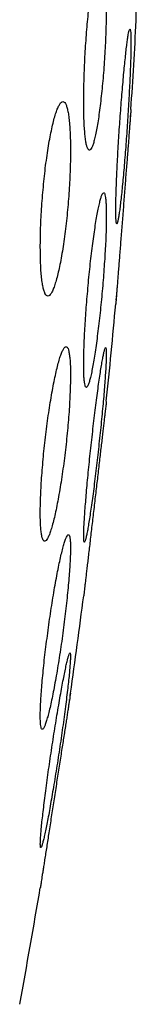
# Model space of a CAD drawing. Header units: millimetres. Extents: x 8 to 727, y 12 to 719.
# Tile 70 of 73: x 573.34 to 574.53, y 688.84 to 698.96. Entities that reach past the tile are written whole.
import ezdxf

# ---------------------------------------------------------------- set-up
doc = ezdxf.new("R2010")
doc.units = ezdxf.units.MM

msp = doc.modelspace()

# ---------------------------------------------------------------- linework, layer by layer
at = {"color": 7, "linetype": 'Continuous', "lineweight": 30}
msp.add_line((574.533, 698.949), (574.533, 707.449), dxfattribs=at)
for start, end in [(356.27884, 356.93802), (354.11072, 354.8347), (351.9341, 352.66126), (349.60133, 350.47715)]:
    msp.add_arc((495.082, 703.199), 79.564, start, end, dxfattribs=at)
for points, knots in [([(574.168, 699.617), (574.164, 699.615), (574.157, 699.613), (574.144, 699.593), (574.132, 699.562), (574.119, 699.518), (574.105, 699.463), (574.092, 699.397), (574.08, 699.321), (574.067, 699.236), (574.055, 699.143), (574.044, 699.043), (574.034, 698.938), (574.024, 698.829), (574.016, 698.717), (574.009, 698.604), (574.003, 698.491), (573.999, 698.38), (573.996, 698.273), (573.994, 698.169), (573.994, 698.072), (573.996, 697.981), (573.998, 697.899), (574.003, 697.826), (574.008, 697.762), (574.015, 697.709), (574.023, 697.667), (574.032, 697.638), (574.042, 697.62), (574.053, 697.615), (574.065, 697.622), (574.077, 697.642), (574.09, 697.674), (574.103, 697.719), (574.116, 697.774), (574.129, 697.841), (574.142, 697.918), (574.154, 698.003), (574.166, 698.097), (574.177, 698.197), (574.188, 698.302), (574.197, 698.412), (574.205, 698.524), (574.212, 698.637), (574.218, 698.749), (574.222, 698.86), (574.225, 698.968), (574.226, 699.07), (574.226, 699.167), (574.225, 699.258), (574.222, 699.339), (574.218, 699.412), (574.212, 699.475), (574.205, 699.527), (574.197, 699.568), (574.188, 699.597), (574.178, 699.614), (574.172, 699.616), (574.168, 699.617)], [0, 0, 0, 0, 0.0180269, 0.0361116, 0.0541389, 0.0721641, 0.0902466, 0.1082718, 0.1263281, 0.1444421, 0.1624981, 0.1805215, 0.1986027, 0.2166255, 0.2345518, 0.2525358, 0.2704616, 0.2882701, 0.3061359, 0.3239442, 0.3416668, 0.3594461, 0.3771688, 0.3948743, 0.412636, 0.430342, 0.4481059, 0.4659261, 0.4836906, 0.501563, 0.5194919, 0.5373648, 0.555349, 0.5733902, 0.5913746, 0.6094252, 0.6275333, 0.6455836, 0.6636251, 0.6817244, 0.6997654, 0.717726, 0.7357443, 0.7537043, 0.7715482, 0.7894496, 0.8072931, 0.8250367, 0.8428371, 0.8605807, 0.8782837, 0.8960431, 0.9137465, 0.9314855, 0.9492806, 0.9670201, 0.98351, 1, 1, 1, 1]), ([(574.468, 698.861), (574.466, 698.859), (574.463, 698.857), (574.458, 698.837), (574.451, 698.806), (574.445, 698.763), (574.437, 698.708), (574.429, 698.643), (574.421, 698.568), (574.412, 698.484), (574.403, 698.392), (574.395, 698.293), (574.386, 698.188), (574.377, 698.08), (574.369, 697.968), (574.361, 697.855), (574.354, 697.743), (574.347, 697.631), (574.341, 697.523), (574.336, 697.419), (574.332, 697.321), (574.328, 697.229), (574.325, 697.146), (574.324, 697.072), (574.323, 697.007), (574.323, 696.954), (574.324, 696.912), (574.327, 696.882), (574.33, 696.864), (574.334, 696.859), (574.338, 696.866), (574.344, 696.885), (574.35, 696.918), (574.357, 696.961), (574.365, 697.017), (574.373, 697.083), (574.381, 697.158), (574.39, 697.243), (574.399, 697.336), (574.407, 697.435), (574.416, 697.54), (574.425, 697.649), (574.433, 697.76), (574.441, 697.873), (574.448, 697.986), (574.454, 698.097), (574.46, 698.205), (574.466, 698.309), (574.47, 698.406), (574.474, 698.497), (574.476, 698.58), (574.478, 698.654), (574.479, 698.718), (574.478, 698.77), (574.477, 698.812), (574.475, 698.84), (574.472, 698.857), (574.469, 698.86), (574.468, 698.861)], [0, 0, 0, 0, 0.017879, 0.035814, 0.053693, 0.07157, 0.089503, 0.10738, 0.125295, 0.143266, 0.161181, 0.179132, 0.197141, 0.215092, 0.233049, 0.251063, 0.269019, 0.286947, 0.304931, 0.322859, 0.340735, 0.35867, 0.376546, 0.394374, 0.412258, 0.430086, 0.447886, 0.465744, 0.483545, 0.501353, 0.519218, 0.537026, 0.554873, 0.572776, 0.590623, 0.608522, 0.626478, 0.644377, 0.66232, 0.68032, 0.698263, 0.716222, 0.734238, 0.752197, 0.770136, 0.788133, 0.806073, 0.823966, 0.841917, 0.85981, 0.877652, 0.89555, 0.913391, 0.931197, 0.94906, 0.966866, 0.983433, 1, 1, 1, 1]), ([(573.782, 698.117), (573.777, 698.115), (573.766, 698.113), (573.75, 698.093), (573.733, 698.061), (573.715, 698.017), (573.698, 697.962), (573.68, 697.895), (573.663, 697.818), (573.646, 697.733), (573.63, 697.639), (573.615, 697.538), (573.601, 697.432), (573.589, 697.322), (573.578, 697.21), (573.569, 697.096), (573.561, 696.984), (573.555, 696.873), (573.551, 696.766), (573.55, 696.663), (573.55, 696.566), (573.552, 696.477), (573.555, 696.395), (573.561, 696.322), (573.569, 696.26), (573.578, 696.207), (573.588, 696.166), (573.601, 696.137), (573.614, 696.12), (573.629, 696.115), (573.644, 696.122), (573.661, 696.142), (573.678, 696.175), (573.695, 696.22), (573.712, 696.276), (573.73, 696.343), (573.747, 696.42), (573.764, 696.506), (573.78, 696.601), (573.795, 696.702), (573.808, 696.808), (573.821, 696.918), (573.832, 697.031), (573.841, 697.144), (573.848, 697.257), (573.854, 697.367), (573.857, 697.475), (573.859, 697.577), (573.859, 697.673), (573.857, 697.762), (573.853, 697.843), (573.847, 697.915), (573.84, 697.978), (573.83, 698.029), (573.82, 698.069), (573.808, 698.097), (573.795, 698.114), (573.786, 698.116), (573.782, 698.117)], [0, 0, 0, 0, 0.0181415, 0.0363413, 0.0544834, 0.0726218, 0.0908177, 0.1089561, 0.1271503, 0.1454026, 0.1635962, 0.1817306, 0.1999236, 0.218057, 0.2360173, 0.2540357, 0.271995, 0.289746, 0.3075544, 0.3253049, 0.3429056, 0.3605626, 0.3781635, 0.3957369, 0.4133661, 0.4309403, 0.4486186, 0.4663526, 0.4840319, 0.501902, 0.5198282, 0.5376991, 0.5557665, 0.5738909, 0.5919585, 0.6101428, 0.628385, 0.6465689, 0.6647358, 0.6829611, 0.701127, 0.7191482, 0.7372277, 0.7552478, 0.7730612, 0.7909322, 0.8087449, 0.8263821, 0.8440759, 0.8617131, 0.8792817, 0.8969061, 0.9144753, 0.9321094, 0.9497991, 0.9674342, 0.983717, 1, 1, 1, 1]), ([(574.478, 698.035), (574.478, 698.034), (574.478, 698.033), (574.477, 698.022), (574.476, 698.005), (574.474, 697.98), (574.472, 697.949), (574.469, 697.912), (574.465, 697.868), (574.462, 697.818), (574.457, 697.763), (574.453, 697.703), (574.448, 697.638), (574.442, 697.568), (574.437, 697.496), (574.431, 697.419), (574.424, 697.34), (574.418, 697.258), (574.412, 697.175), (574.405, 697.092), (574.399, 697.007), (574.392, 696.922), (574.386, 696.839), (574.379, 696.757), (574.373, 696.676), (574.367, 696.598), (574.361, 696.524), (574.356, 696.453), (574.35, 696.386), (574.345, 696.324), (574.341, 696.267), (574.337, 696.216), (574.333, 696.17), (574.33, 696.13), (574.328, 696.097), (574.326, 696.071), (574.324, 696.052), (574.323, 696.04), (574.323, 696.034), (574.323, 696.035), (574.323, 696.035)], [0, 0, 0, 0, 0.026363, 0.052727, 0.079857, 0.106987, 0.13335, 0.159713, 0.18684, 0.213967, 0.240367, 0.266766, 0.293928, 0.32109, 0.347565, 0.37404, 0.40128, 0.428519, 0.455064, 0.481609, 0.508923, 0.536237, 0.562816, 0.589396, 0.616748, 0.6441, 0.670662, 0.697225, 0.724562, 0.7519, 0.778401, 0.804902, 0.832178, 0.859454, 0.885877, 0.912301, 0.939495, 0.96669, 0.993053, 1, 1, 1, 1]), ([(574.472, 697.956), (574.472, 697.959), (574.473, 697.965), (574.473, 697.969), (574.473, 697.972)], [0, 0, 0, 0, 0.38587, 1, 1, 1, 1]), ([(574.199, 697.179), (574.196, 697.177), (574.19, 697.175), (574.18, 697.155), (574.17, 697.124), (574.158, 697.081), (574.146, 697.026), (574.133, 696.96), (574.12, 696.885), (574.107, 696.8), (574.094, 696.708), (574.081, 696.608), (574.068, 696.503), (574.056, 696.394), (574.045, 696.282), (574.035, 696.169), (574.025, 696.056), (574.017, 695.944), (574.01, 695.836), (574.004, 695.732), (573.999, 695.634), (573.996, 695.543), (573.994, 695.46), (573.994, 695.387), (573.995, 695.323), (573.998, 695.27), (574.002, 695.229), (574.008, 695.199), (574.014, 695.182), (574.022, 695.177), (574.031, 695.184), (574.041, 695.204), (574.052, 695.236), (574.064, 695.28), (574.076, 695.335), (574.088, 695.402), (574.101, 695.478), (574.115, 695.563), (574.128, 695.656), (574.14, 695.756), (574.153, 695.861), (574.165, 695.971), (574.176, 696.083), (574.187, 696.196), (574.196, 696.309), (574.204, 696.42), (574.211, 696.528), (574.217, 696.632), (574.222, 696.729), (574.225, 696.82), (574.226, 696.902), (574.226, 696.975), (574.225, 697.038), (574.222, 697.09), (574.218, 697.131), (574.213, 697.159), (574.206, 697.176), (574.202, 697.178), (574.199, 697.179)], [0, 0, 0, 0, 0.017936, 0.035931, 0.053868, 0.0718, 0.08979, 0.107723, 0.125731, 0.143796, 0.161804, 0.17986, 0.197974, 0.21603, 0.234056, 0.252139, 0.270165, 0.288096, 0.306084, 0.324014, 0.341827, 0.359697, 0.377509, 0.395234, 0.413016, 0.43074, 0.448445, 0.466206, 0.483911, 0.501672, 0.519489, 0.53725, 0.555118, 0.573042, 0.59091, 0.608891, 0.626928, 0.644909, 0.662958, 0.681065, 0.699114, 0.717158, 0.735259, 0.753302, 0.771266, 0.789289, 0.807253, 0.825101, 0.843007, 0.860855, 0.878601, 0.896405, 0.914151, 0.931854, 0.949614, 0.967317, 0.983659, 1, 1, 1, 1]), ([(574.326, 696.077), (574.326, 696.079), (574.327, 696.083), (574.327, 696.088), (574.327, 696.09)], [0, 0, 0, 0, 0.56612, 1, 1, 1, 1]), ([(574.328, 696.105), (574.329, 696.107), (574.329, 696.112), (574.329, 696.118), (574.33, 696.121)], [0, 0, 0, 0, 0.5443971, 1, 1, 1, 1]), ([(573.814, 695.597), (573.81, 695.596), (573.801, 695.594), (573.787, 695.574), (573.771, 695.542), (573.755, 695.499), (573.738, 695.444), (573.721, 695.378), (573.704, 695.302), (573.686, 695.217), (573.669, 695.123), (573.652, 695.023), (573.636, 694.917), (573.62, 694.807), (573.606, 694.694), (573.593, 694.58), (573.581, 694.467), (573.572, 694.356), (573.563, 694.247), (573.557, 694.144), (573.553, 694.047), (573.55, 693.957), (573.549, 693.875), (573.551, 693.802), (573.554, 693.739), (573.559, 693.687), (573.566, 693.646), (573.574, 693.617), (573.585, 693.6), (573.596, 693.596), (573.609, 693.603), (573.624, 693.623), (573.639, 693.656), (573.655, 693.7), (573.672, 693.755), (573.689, 693.822), (573.707, 693.898), (573.724, 693.984), (573.741, 694.078), (573.758, 694.179), (573.774, 694.285), (573.79, 694.395), (573.804, 694.508), (573.817, 694.622), (573.828, 694.735), (573.838, 694.847), (573.846, 694.954), (573.852, 695.057), (573.856, 695.154), (573.859, 695.244), (573.859, 695.325), (573.858, 695.397), (573.855, 695.46), (573.849, 695.511), (573.842, 695.551), (573.834, 695.578), (573.825, 695.594), (573.817, 695.596), (573.814, 695.597)], [0, 0, 0, 0, 0.018029, 0.036116, 0.054146, 0.072168, 0.090248, 0.108271, 0.126414, 0.144615, 0.162757, 0.180951, 0.199202, 0.217395, 0.235498, 0.25366, 0.271763, 0.289677, 0.307648, 0.325561, 0.343271, 0.361038, 0.378747, 0.39633, 0.413969, 0.431552, 0.449138, 0.46678, 0.484367, 0.502082, 0.519854, 0.53757, 0.555487, 0.57346, 0.591377, 0.609479, 0.627639, 0.645742, 0.663935, 0.682186, 0.700378, 0.718523, 0.736725, 0.754868, 0.772846, 0.790882, 0.808858, 0.826626, 0.844452, 0.86222, 0.879831, 0.897499, 0.91511, 0.932681, 0.950309, 0.967881, 0.983941, 1, 1, 1, 1]), ([(574.219, 695.587), (574.218, 695.586), (574.214, 695.584), (574.208, 695.564), (574.2, 695.533), (574.191, 695.49), (574.182, 695.436), (574.171, 695.371), (574.159, 695.296), (574.147, 695.212), (574.135, 695.12), (574.122, 695.022), (574.109, 694.917), (574.096, 694.808), (574.083, 694.697), (574.07, 694.583), (574.058, 694.47), (574.047, 694.358), (574.036, 694.25), (574.026, 694.145), (574.018, 694.047), (574.011, 693.955), (574.004, 693.871), (574, 693.797), (573.996, 693.733), (573.995, 693.68), (573.994, 693.638), (573.995, 693.608), (573.998, 693.59), (574.001, 693.585), (574.007, 693.593), (574.013, 693.612), (574.021, 693.644), (574.03, 693.688), (574.04, 693.743), (574.05, 693.808), (574.062, 693.884), (574.074, 693.968), (574.087, 694.061), (574.1, 694.16), (574.113, 694.265), (574.126, 694.374), (574.139, 694.486), (574.151, 694.599), (574.163, 694.712), (574.175, 694.824), (574.185, 694.932), (574.195, 695.036), (574.203, 695.134), (574.21, 695.226), (574.216, 695.308), (574.221, 695.382), (574.224, 695.446), (574.226, 695.498), (574.226, 695.539), (574.225, 695.567), (574.223, 695.584), (574.22, 695.586), (574.219, 695.587)], [0, 0, 0, 0, 0.01782, 0.035697, 0.053517, 0.071333, 0.089205, 0.107022, 0.124921, 0.142876, 0.160776, 0.17878, 0.196842, 0.214846, 0.232901, 0.251015, 0.26907, 0.287099, 0.305186, 0.323214, 0.34115, 0.359143, 0.377079, 0.394896, 0.412771, 0.430589, 0.448316, 0.4661, 0.483828, 0.501532, 0.519292, 0.536996, 0.554753, 0.572566, 0.590323, 0.608186, 0.626105, 0.643968, 0.661944, 0.679977, 0.697953, 0.716001, 0.734106, 0.752154, 0.770199, 0.788302, 0.806347, 0.824316, 0.842343, 0.860312, 0.878166, 0.896077, 0.91393, 0.93168, 0.949487, 0.967237, 0.983618, 1, 1, 1, 1]), ([(574.226, 695.035), (574.226, 695.034), (574.226, 695.033), (574.225, 695.022), (574.223, 695.005), (574.22, 694.98), (574.216, 694.95), (574.212, 694.913), (574.207, 694.869), (574.201, 694.819), (574.195, 694.765), (574.188, 694.705), (574.181, 694.64), (574.172, 694.571), (574.164, 694.498), (574.155, 694.423), (574.146, 694.343), (574.137, 694.261), (574.127, 694.179), (574.117, 694.095), (574.107, 694.01), (574.098, 693.925), (574.088, 693.841), (574.078, 693.759), (574.069, 693.678), (574.06, 693.6), (574.051, 693.525), (574.043, 693.454), (574.035, 693.387), (574.028, 693.324), (574.021, 693.267), (574.015, 693.216), (574.01, 693.17), (574.005, 693.13), (574.002, 693.097), (573.999, 693.071), (573.996, 693.051), (573.995, 693.039), (573.994, 693.034), (573.994, 693.035), (573.994, 693.035)], [0, 0, 0, 0, 0.026243, 0.052486, 0.079494, 0.106501, 0.132744, 0.158986, 0.185987, 0.212988, 0.23931, 0.265633, 0.29271, 0.319788, 0.346276, 0.372765, 0.400014, 0.427263, 0.453907, 0.480552, 0.507965, 0.535379, 0.562101, 0.588822, 0.616322, 0.643822, 0.670508, 0.697193, 0.724661, 0.752129, 0.778679, 0.805228, 0.832559, 0.859891, 0.886267, 0.912643, 0.939793, 0.966944, 0.993185, 1, 1, 1, 1]), ([(573.838, 693.664), (573.835, 693.663), (573.829, 693.661), (573.818, 693.641), (573.805, 693.61), (573.792, 693.567), (573.777, 693.512), (573.761, 693.447), (573.744, 693.372), (573.727, 693.288), (573.71, 693.195), (573.692, 693.096), (573.675, 692.99), (573.658, 692.881), (573.641, 692.768), (573.626, 692.654), (573.611, 692.54), (573.597, 692.428), (573.585, 692.319), (573.575, 692.215), (573.566, 692.117), (573.559, 692.026), (573.554, 691.943), (573.551, 691.87), (573.549, 691.807), (573.55, 691.754), (573.553, 691.713), (573.557, 691.684), (573.563, 691.667), (573.571, 691.663), (573.581, 691.67), (573.592, 691.69), (573.604, 691.722), (573.618, 691.766), (573.633, 691.821), (573.649, 691.886), (573.666, 691.962), (573.683, 692.047), (573.7, 692.14), (573.718, 692.24), (573.735, 692.345), (573.752, 692.455), (573.769, 692.568), (573.784, 692.682), (573.799, 692.796), (573.812, 692.908), (573.824, 693.016), (573.834, 693.12), (573.843, 693.218), (573.85, 693.309), (573.855, 693.391), (573.858, 693.463), (573.859, 693.526), (573.859, 693.577), (573.856, 693.618), (573.852, 693.645), (573.846, 693.661), (573.841, 693.663), (573.838, 693.664)], [0, 0, 0, 0, 0.017877, 0.035812, 0.053691, 0.071561, 0.089487, 0.107358, 0.125378, 0.143454, 0.161475, 0.17964, 0.197863, 0.216028, 0.234213, 0.252457, 0.270641, 0.28871, 0.306838, 0.324906, 0.342774, 0.3607, 0.378567, 0.39624, 0.413971, 0.431644, 0.449216, 0.466844, 0.484416, 0.50202, 0.51968, 0.537286, 0.555041, 0.572852, 0.590608, 0.608569, 0.626586, 0.644547, 0.662679, 0.680869, 0.699001, 0.717196, 0.735448, 0.753642, 0.771759, 0.789934, 0.808049, 0.825982, 0.843973, 0.861906, 0.879633, 0.897418, 0.915145, 0.932736, 0.950384, 0.967976, 0.983988, 1, 1, 1, 1]), ([(573.854, 692.449), (573.852, 692.448), (573.849, 692.446), (573.841, 692.426), (573.833, 692.395), (573.822, 692.353), (573.81, 692.299), (573.797, 692.234), (573.782, 692.16), (573.767, 692.077), (573.751, 691.985), (573.734, 691.887), (573.716, 691.782), (573.699, 691.673), (573.681, 691.561), (573.664, 691.448), (573.647, 691.334), (573.631, 691.222), (573.616, 691.112), (573.602, 691.007), (573.59, 690.908), (573.579, 690.816), (573.569, 690.732), (573.561, 690.658), (573.556, 690.594), (573.552, 690.541), (573.55, 690.499), (573.55, 690.47), (573.551, 690.452), (573.555, 690.447), (573.561, 690.455), (573.568, 690.474), (573.577, 690.506), (573.588, 690.549), (573.6, 690.604), (573.613, 690.669), (573.628, 690.744), (573.643, 690.828), (573.659, 690.92), (573.676, 691.019), (573.694, 691.123), (573.711, 691.232), (573.729, 691.345), (573.746, 691.458), (573.763, 691.572), (573.779, 691.684), (573.794, 691.793), (573.807, 691.898), (573.82, 691.997), (573.831, 692.088), (573.84, 692.171), (573.848, 692.245), (573.853, 692.309), (573.857, 692.361), (573.859, 692.402), (573.859, 692.43), (573.857, 692.446), (573.855, 692.448), (573.854, 692.449)], [0, 0, 0, 0, 0.017727, 0.035512, 0.05324, 0.070961, 0.088737, 0.106459, 0.124318, 0.142234, 0.160094, 0.178152, 0.196267, 0.214325, 0.232506, 0.250745, 0.268926, 0.287097, 0.305327, 0.323498, 0.341529, 0.359619, 0.377649, 0.395473, 0.413354, 0.431177, 0.448819, 0.466519, 0.484161, 0.501728, 0.519351, 0.536919, 0.554547, 0.57223, 0.589858, 0.607655, 0.625507, 0.643304, 0.661306, 0.679365, 0.697368, 0.715524, 0.733738, 0.751894, 0.770083, 0.788331, 0.80652, 0.824605, 0.842748, 0.860832, 0.87872, 0.896667, 0.914555, 0.932246, 0.949994, 0.967684, 0.983842, 1, 1, 1, 1]), ([(573.859, 692.035), (573.859, 692.034), (573.859, 692.033), (573.857, 692.022), (573.854, 692.005), (573.851, 691.981), (573.846, 691.95), (573.84, 691.914), (573.834, 691.87), (573.826, 691.821), (573.818, 691.767), (573.809, 691.708), (573.799, 691.644), (573.788, 691.575), (573.777, 691.503), (573.765, 691.427), (573.753, 691.348), (573.74, 691.266), (573.727, 691.183), (573.714, 691.099), (573.701, 691.014), (573.688, 690.929), (573.675, 690.845), (573.662, 690.762), (573.65, 690.681), (573.637, 690.602), (573.626, 690.527), (573.615, 690.455), (573.604, 690.387), (573.594, 690.324), (573.586, 690.267), (573.578, 690.216), (573.57, 690.169), (573.564, 690.13), (573.559, 690.097), (573.555, 690.071), (573.552, 690.051), (573.55, 690.039), (573.55, 690.034), (573.55, 690.035), (573.55, 690.035)], [0, 0, 0, 0, 0.026076, 0.052151, 0.078987, 0.105824, 0.131898, 0.157973, 0.184797, 0.211622, 0.237835, 0.264049, 0.291008, 0.317967, 0.344473, 0.370978, 0.398238, 0.425498, 0.45228, 0.479062, 0.506614, 0.534166, 0.561089, 0.588011, 0.615719, 0.643427, 0.670287, 0.697146, 0.7248, 0.752454, 0.779073, 0.805693, 0.833103, 0.860514, 0.886824, 0.913135, 0.940224, 0.967312, 0.993384, 1, 1, 1, 1]), ([(573.855, 692.01), (573.855, 692.011), (573.857, 692.021), (573.858, 692.031), (573.859, 692.034), (573.859, 692.035)], [0, 0, 0, 0, 0.0639478, 0.5293781, 1, 1, 1, 1]), ([(573.847, 691.957), (573.847, 691.959), (573.848, 691.965), (573.849, 691.969), (573.849, 691.972)], [0, 0, 0, 0, 0.372305, 1, 1, 1, 1])]:
    msp.add_open_spline(points, degree=3, knots=knots, dxfattribs=at)

doc.saveas('drawing.dxf')
